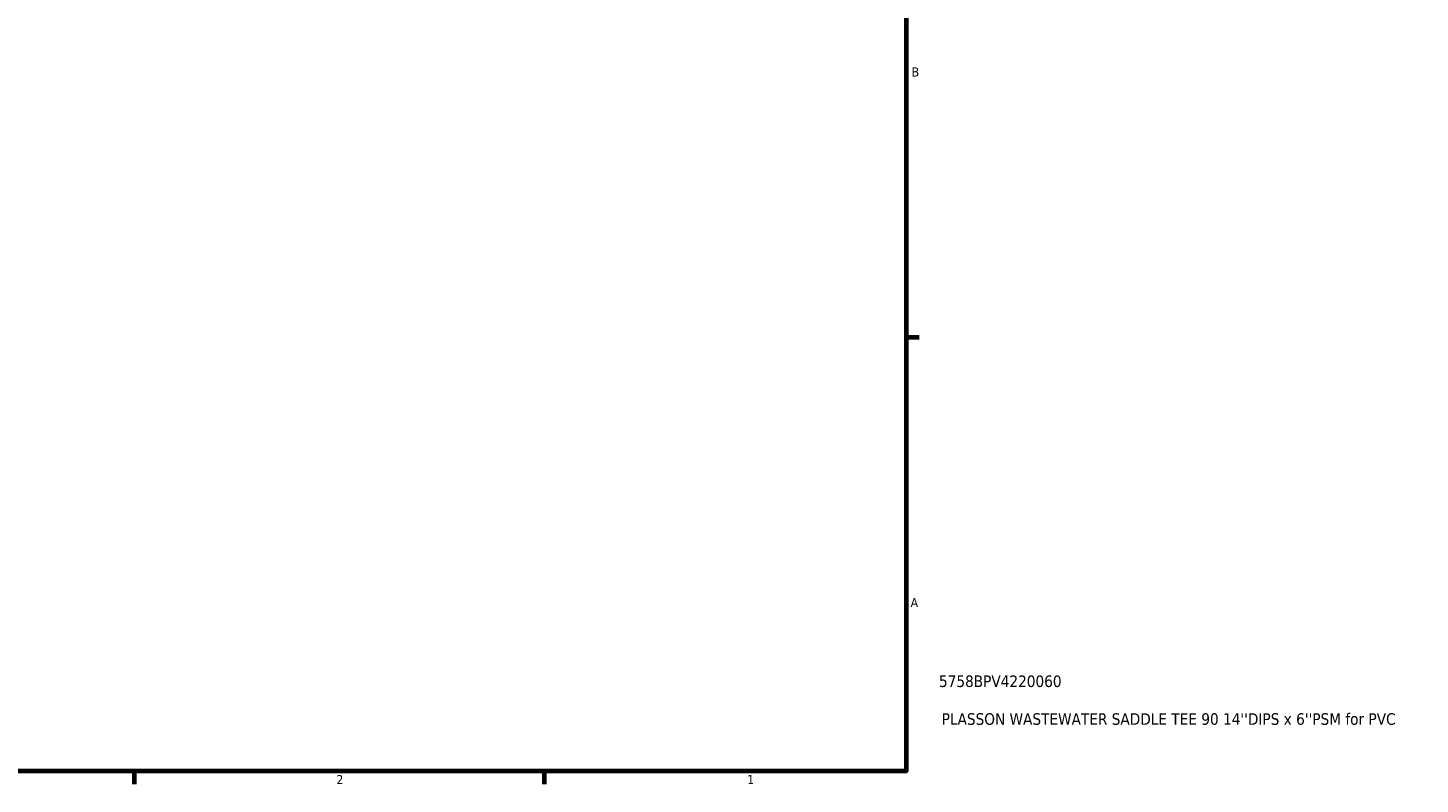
# Model space of a CAD drawing. Header units: inches. Extents: x -6.9 to 51.8, y -5.9 to 37.8.
# Tile 8 of 10: x 24.4 to 38.8, y 0.9 to 8.7. Entities that reach past the tile are written whole.
import ezdxf

# ---------------------------------------------------------------- set-up
doc = ezdxf.new("R2010")
doc.units = ezdxf.units.IN
doc.header["$MEASUREMENT"] = 0
doc.layers.add('Border (ANSI)', color=7, linetype='Continuous', lineweight=70)
doc.layers.add('Title (ANSI)', color=7, linetype='Continuous', lineweight=50)
doc.styles.add('Note Text (ANSI)', font='tahoma.ttf')
doc.styles.add('Text Style29', font='tahoma.ttf')

# ---------------------------------------------------------------- blocks, each defined once
blk = doc.blocks.new('Borders Default Border')
at = {"layer": 'Border (ANSI)'}
for p, q in [((33.5, 5.5), (33.634, 5.5)), ((25.5, 1), (25.5, 0.866)), ((29.75, 1), (29.75, 0.866))]:
    blk.add_line(p, q, dxfattribs=at)
at = {"layer": 'Border (ANSI)', "flags": 128}
blk.add_lwpolyline([(0.5, 1), (0.5, 21), (33.5, 21), (33.5, 1), (0.5, 1)], dxfattribs=at)
at = {"layer": 'Border (ANSI)', "color": 5, "true_color": 0x0000ff, "char_height": 0.0945, "attachment_point": 7, "style": 'Note Text (ANSI)'}
for s, insert in [('B', (33.558, 8.203)), ('A', (33.547, 2.703)), ('2', (27.596, 0.866)), ('1', (31.854, 0.866))]:
    blk.add_mtext(s, dxfattribs=dict(at, insert=insert))
blk = doc.blocks.new('Title Blocks ANSI - Large')
at = {"layer": 'Title (ANSI)', "color": 5, "true_color": 0x0000ff, "style": 'Text Style29'}
for tag, p in [('PART_NUMBER_001', (0.341, 0.873)), ('DESCRIPTION_001', (0.369, 0.481))]:
    blk.add_attdef(tag, p, '', height=0.12, dxfattribs=at)

msp = doc.modelspace()

# ---------------------------------------------------------------- block references
msp.add_blockref('Borders Default Border', (0, 0))
msp.add_blockref('Title Blocks ANSI - Large', (33.5, 1)).add_auto_attribs({'PART_NUMBER_001': '5758BPV4220060', 'DESCRIPTION_001': "PLASSON WASTEWATER SADDLE TEE 90 14''DIPS x 6''PSM for PVC"})

doc.saveas('drawing.dxf')
